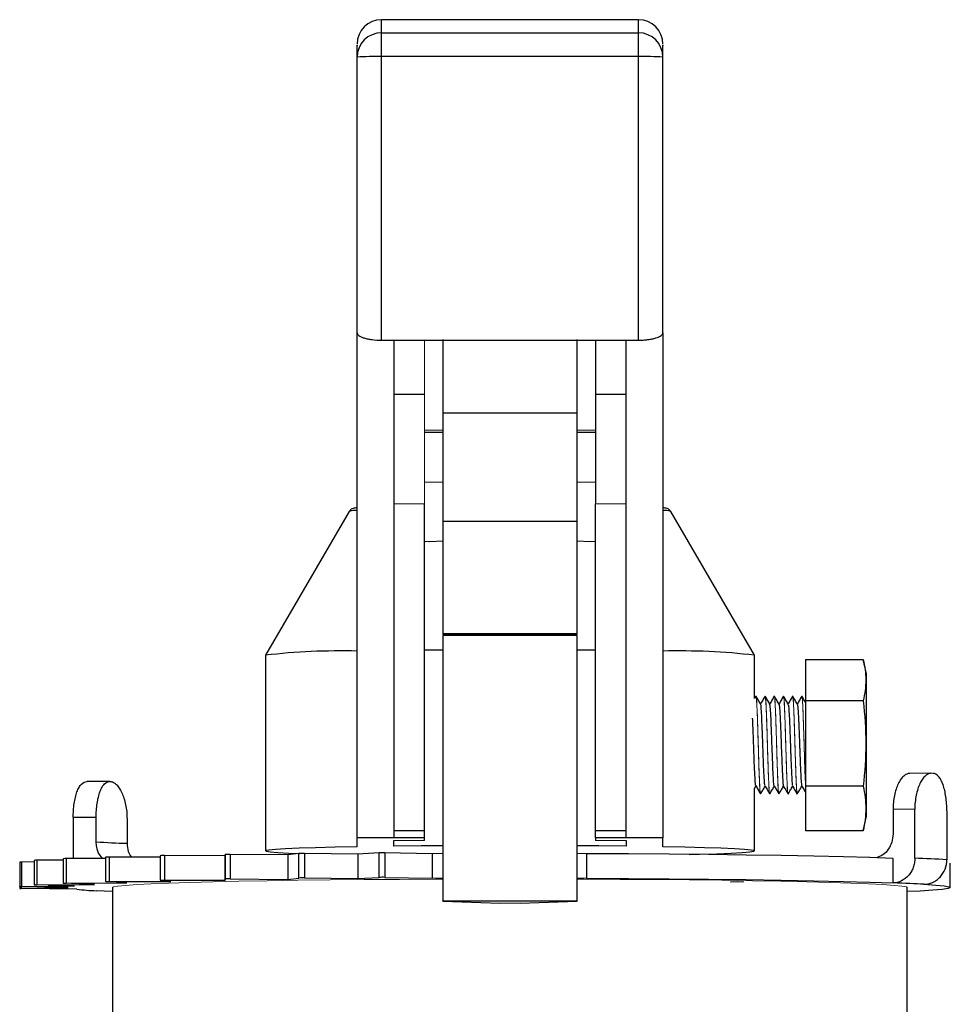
# Model space of a CAD drawing. Header units: millimetres. Extents: x 277 to 1383, y -326 to 567.
# Tile 17 of 17: x 1272 to 1348, y 227 to 307. Entities that reach past the tile are written whole.
import ezdxf

# ---------------------------------------------------------------- set-up
doc = ezdxf.new("R2010")
doc.units = ezdxf.units.MM

msp = doc.modelspace()

# ---------------------------------------------------------------- linework, layer by layer
at = {"color": 7, "linetype": 'Continuous', "lineweight": 25}
for p, q in [((1322.988, 307.333), (1301.988, 307.333)), ((1301.988, 304.31), (1301.988, 306.262)), ((1301.988, 306.262), (1322.988, 306.262)), ((1322.988, 304.31), (1322.988, 306.262)), ((1301.988, 281.127), (1301.988, 304.31)), ((1322.988, 304.31), (1301.988, 304.31)), ((1322.988, 281.127), (1322.988, 304.31)), ((1299.988, 281.721), (1299.988, 304.267)), ((1324.988, 281.721), (1324.988, 304.267)), ((1299.988, 240.448), (1299.988, 281.721)), ((1301.988, 281.127), (1322.988, 281.127)), ((1302.988, 281.127), (1302.988, 240.448)), ((1306.988, 281.196), (1306.988, 275.182)), ((1317.988, 275.182), (1317.988, 281.196)), ((1319.488, 281.127), (1319.488, 276.716)), ((1321.988, 240.448), (1321.988, 281.127)), ((1324.988, 281.721), (1324.988, 240.448)), ((1302.988, 276.716), (1305.488, 276.716)), ((1319.488, 276.716), (1321.988, 276.716)), ((1319.488, 276.716), (1319.488, 267.756)), ((1306.988, 275.182), (1317.988, 275.182)), ((1306.988, 275.182), (1306.988, 266.327)), ((1317.988, 266.327), (1317.988, 275.182)), ((1305.488, 273.617), (1306.988, 273.617)), ((1317.988, 273.617), (1319.488, 273.617)), ((1305.488, 241.015), (1305.488, 267.756)), ((1319.488, 241.015), (1319.488, 267.756)), ((1299.347, 267.127), (1292.49, 255.375)), ((1332.487, 255.375), (1325.629, 267.127)), ((1306.988, 266.327), (1306.988, 257.141)), ((1306.988, 266.327), (1317.988, 266.327)), ((1317.988, 257.141), (1317.988, 266.327)), ((1305.936, 264.656), (1306.988, 264.719)), ((1317.988, 264.714), (1319.041, 264.656)), ((1306.988, 257.141), (1317.988, 257.141)), ((1306.988, 257.141), (1306.988, 257.064)), ((1306.988, 257.064), (1317.988, 257.064)), ((1306.988, 256.989), (1306.988, 235.277)), ((1317.988, 256.989), (1306.988, 256.989)), ((1317.988, 257.064), (1317.988, 257.141)), ((1317.988, 235.277), (1317.988, 256.989)), ((1292.488, 255.369), (1292.488, 239.373)), ((1306.988, 255.783), (1305.488, 255.772)), ((1319.488, 255.772), (1317.988, 255.783)), ((1332.488, 251.839), (1332.488, 255.369)), ((1336.637, 255.022), (1341.366, 255.022)), ((1336.637, 255.022), (1336.637, 251.653)), ((1341.637, 253.845), (1341.366, 255.025)), ((1341.637, 248.148), (1341.637, 253.845)), ((1332.594, 252.023), (1332.488, 251.841)), ((1333.727, 251.378), (1333.717, 251.331)), ((1341.366, 251.653), (1336.637, 251.653)), ((1336.637, 251.653), (1336.637, 244.654)), ((1341.637, 242.201), (1341.637, 248.148)), ((1346.923, 245.716), (1345.142, 245.697)), ((1279.767, 245.048), (1277.881, 245.034)), ((1332.488, 244.469), (1332.599, 244.661)), ((1332.488, 239.373), (1332.488, 244.481)), ((1333.363, 244.688), (1333.357, 244.702)), ((1341.366, 244.654), (1336.637, 244.654)), ((1336.637, 244.654), (1336.637, 241.025)), ((1345.584, 242.774), (1343.803, 242.754)), ((1343.803, 242.754), (1343.803, 240.755)), ((1345.584, 238.775), (1345.584, 242.774)), ((1348.204, 242.652), (1348.204, 238.652)), ((1278.653, 242.108), (1276.773, 242.093)), ((1276.773, 242.093), (1276.773, 238.743)), ((1278.653, 240.109), (1278.653, 242.108)), ((1281.173, 241.991), (1281.173, 239.991)), ((1341.366, 241.022), (1341.637, 242.201)), ((1305.488, 241.015), (1302.988, 241.015)), ((1305.488, 240.444), (1305.488, 241.015)), ((1321.988, 241.015), (1319.488, 241.015)), ((1319.488, 240.444), (1319.488, 241.015)), ((1341.366, 241.025), (1336.637, 241.025)), ((1341.366, 241.025), (1341.377, 241.107)), ((1302.988, 240.448), (1299.988, 240.448)), ((1299.988, 239.709), (1299.988, 240.448)), ((1302.988, 240.444), (1302.988, 240.448)), ((1305.488, 240.444), (1302.988, 240.444)), ((1302.988, 239.752), (1302.988, 240.209)), ((1305.488, 240.209), (1305.488, 240.444)), ((1319.488, 240.444), (1319.488, 240.209)), ((1321.988, 240.444), (1319.488, 240.444)), ((1324.988, 240.448), (1321.988, 240.448)), ((1321.988, 240.448), (1321.988, 240.444)), ((1321.988, 240.209), (1321.988, 239.752)), ((1324.988, 239.709), (1324.988, 240.448)), ((1295.233, 239.152), (1294.334, 239.045)), ((1295.233, 237.152), (1295.233, 239.152)), ((1300.033, 239.103), (1295.678, 239.156)), ((1295.678, 239.156), (1295.678, 237.157)), ((1301.783, 239.204), (1300.033, 239.103)), ((1300.033, 239.103), (1300.033, 237.103)), ((1301.783, 237.205), (1301.783, 239.204)), ((1306.111, 239.138), (1302.257, 239.207)), ((1302.257, 239.207), (1302.257, 237.208)), ((1306.988, 239.17), (1306.111, 239.138)), ((1306.111, 239.138), (1306.111, 237.138)), ((1318.74, 239.136), (1317.988, 239.164)), ((1318.74, 239.136), (1318.74, 237.136)), ((1272.398, 238.446), (1272.398, 236.447)), ((1273.591, 238.465), (1272.548, 238.452)), ((1272.548, 238.452), (1272.548, 236.452)), ((1273.591, 238.594), (1273.591, 236.594)), ((1275.957, 238.617), (1273.788, 238.6)), ((1273.788, 238.6), (1273.788, 236.6)), ((1275.957, 238.734), (1275.957, 236.735)), ((1279.424, 238.753), (1276.204, 238.741)), ((1276.204, 238.741), (1276.204, 236.741)), ((1279.424, 238.864), (1279.424, 236.865)), ((1283.886, 238.871), (1279.723, 238.871)), ((1279.723, 238.871), (1279.723, 236.871)), ((1283.886, 238.979), (1283.886, 236.98)), ((1289.186, 238.967), (1284.237, 238.985)), ((1284.237, 238.985), (1284.237, 236.986)), ((1289.208, 239.076), (1289.186, 238.967)), ((1289.186, 238.967), (1289.186, 236.967)), ((1289.208, 237.076), (1289.208, 239.076)), ((1294.334, 239.045), (1289.61, 239.082)), ((1289.61, 239.082), (1289.61, 237.082)), ((1294.334, 239.045), (1294.334, 237.045)), ((1343.803, 236.756), (1343.803, 238.755)), ((1348.488, 236.374), (1348.488, 238.373)), ((1278.505, 236.637), (1275.997, 236.732)), ((1276.204, 236.741), (1281.15, 236.76)), ((1281.15, 236.76), (1279.441, 236.863)), ((1279.723, 236.871), (1284.746, 236.871)), ((1284.746, 236.871), (1283.89, 236.979)), ((1284.237, 236.986), (1289.186, 236.967)), ((1289.186, 236.967), (1289.208, 237.076)), ((1289.61, 237.082), (1294.334, 237.045)), ((1294.334, 237.045), (1295.233, 237.152)), ((1295.678, 237.157), (1300.033, 237.103)), ((1300.033, 237.103), (1301.783, 237.205)), ((1302.257, 237.208), (1306.111, 237.138)), ((1306.111, 237.138), (1306.988, 237.171)), ((1317.988, 237.164), (1318.74, 237.136)), ((1272.414, 236.445), (1272.414, 236.297)), ((1276.363, 236.372), (1272.504, 236.442)), ((1272.521, 236.302), (1276.363, 236.372)), ((1272.548, 236.452), (1276.893, 236.507)), ((1277.073, 236.235), (1272.563, 236.292)), ((1276.893, 236.507), (1273.661, 236.59)), ((1273.788, 236.6), (1278.505, 236.637)), ((1279.949, 236.049), (1278.653, 236.11)), ((1279.974, 236.374), (1279.974, 224.376)), ((1344.974, 224.376), (1344.974, 236.374)), ((1306.988, 235.273), (1306.988, 235.277)), ((1306.988, 235.277), (1317.988, 235.277)), ((1306.988, 235.273), (1311.662, 235.105)), ((1313.315, 235.105), (1317.988, 235.273)), ((1317.988, 235.273), (1317.988, 235.277))]:
    msp.add_line(p, q, dxfattribs=at)
at = {"color": 8, "linetype": 'Continuous', "lineweight": 25}
for p, q in [((1301.988, 306.262), (1301.988, 307.333)), ((1322.988, 306.262), (1322.988, 307.333)), ((1272.521, 236.442), (1272.521, 236.302))]:
    msp.add_line(p, q, dxfattribs=at)
at = {"color": 144, "linetype": 'Continuous', "lineweight": 18}
for p, q in [((1305.488, 276.716), (1305.488, 281.127)), ((1305.488, 267.756), (1305.488, 276.716)), ((1306.988, 273.758), (1305.488, 273.758)), ((1319.488, 273.758), (1317.988, 273.758)), ((1306.988, 269.531), (1305.488, 269.531)), ((1319.488, 269.531), (1317.988, 269.531)), ((1302.988, 267.756), (1305.488, 267.756)), ((1321.988, 267.756), (1319.488, 267.756)), ((1305.488, 264.656), (1305.936, 264.656)), ((1319.041, 264.656), (1319.488, 264.656)), ((1332.579, 251.915), (1332.594, 252.022)), ((1333.339, 251.986), (1333.344, 252.022)), ((1334.082, 251.934), (1334.094, 252.022)), ((1334.1, 252.022), (1334.083, 251.942)), ((1347.068, 245.711), (1346.954, 245.716)), ((1332.969, 244.024), (1332.973, 244.049)), ((1332.983, 244.072), (1332.975, 244.024)), ((1333.719, 244.024), (1333.738, 244.135)), ((1333.735, 244.063), (1333.725, 244.024)), ((1334.469, 244.024), (1334.486, 244.09)), ((1334.483, 244.076), (1334.474, 244.024)), ((1335.219, 244.024), (1335.229, 244.081)), ((1335.234, 244.076), (1335.225, 244.024)), ((1335.97, 244.024), (1335.991, 244.132)), ((1335.983, 244.071), (1335.974, 244.025)), ((1302.988, 240.209), (1305.488, 240.209)), ((1319.488, 240.209), (1321.988, 240.209)), ((1331.618, 236.854), (1331.093, 236.826)), ((1311.662, 235.105), (1313.315, 235.105))]:
    msp.add_line(p, q, dxfattribs=at)
at = {"color": 144, "linetype": 'Continuous', "lineweight": 18, "flags": 128}
for points in [[(1305.936, 264.656), (1305.543, 264.652), (1305.488, 264.651)], [(1319.488, 264.651), (1319.434, 264.652), (1319.041, 264.656)], [(1345.182, 245.696), (1345.181, 245.696), (1345.18, 245.696), (1345.179, 245.696), (1345.178, 245.696), (1345.177, 245.696), (1345.175, 245.696), (1345.174, 245.696), (1345.173, 245.696)], [(1279.974, 236.374), (1280.055, 236.423), (1280.411, 236.488), (1281.049, 236.552), (1281.963, 236.614), (1283.146, 236.675), (1284.586, 236.732), (1286.271, 236.787), (1288.187, 236.838), (1290.316, 236.885), (1292.639, 236.927), (1295.137, 236.965), (1297.788, 236.997), (1300.567, 237.024), (1303.451, 237.045), (1306.414, 237.06), (1306.988, 237.062)], [(1317.988, 237.062), (1318.534, 237.06), (1321.498, 237.045), (1324.382, 237.024), (1327.161, 236.997), (1329.811, 236.965), (1332.309, 236.927), (1334.633, 236.885), (1336.762, 236.838), (1338.677, 236.787), (1340.363, 236.732), (1341.803, 236.675), (1342.985, 236.614), (1343.9, 236.552), (1344.538, 236.488), (1344.894, 236.423), (1344.974, 236.374)]]:
    msp.add_lwpolyline(points, dxfattribs=at)
at = {"color": 7, "linetype": 'Continuous', "lineweight": 25, "flags": 128}
for points in [[(1279.795, 245.048), (1279.796, 245.048), (1279.797, 245.048), (1279.798, 245.048), (1279.799, 245.048), (1279.8, 245.048), (1279.801, 245.047), (1279.802, 245.047), (1279.804, 245.047)], [(1299.988, 239.709), (1298.188, 239.674), (1296.598, 239.634), (1295.242, 239.591), (1294.142, 239.544), (1293.311, 239.495), (1292.764, 239.444), (1292.508, 239.392), (1292.547, 239.34), (1292.881, 239.288), (1293.503, 239.238), (1294.406, 239.189), (1295.276, 239.154)], [(1306.988, 239.787), (1305.233, 239.774), (1302.988, 239.752)], [(1321.988, 239.752), (1319.744, 239.774), (1317.988, 239.787)], [(1343.803, 238.755), (1341.919, 238.819), (1339.754, 238.879), (1337.328, 238.934), (1334.664, 238.983), (1331.788, 239.027), (1328.728, 239.064), (1325.512, 239.095), (1322.172, 239.119), (1318.74, 239.136)], [(1327.138, 239.08), (1327.982, 239.101), (1329.401, 239.144), (1330.571, 239.189), (1331.474, 239.238), (1332.096, 239.288), (1332.429, 239.34), (1332.468, 239.392), (1332.212, 239.444), (1331.665, 239.495), (1330.835, 239.544), (1329.734, 239.591), (1328.379, 239.634), (1326.789, 239.674), (1324.988, 239.709)], [(1275.997, 236.732), (1275.969, 236.733), (1275.957, 236.735), (1275.963, 236.736), (1275.985, 236.738), (1276.023, 236.739), (1276.074, 236.74), (1276.136, 236.741), (1276.204, 236.741)], [(1279.441, 236.863), (1279.425, 236.864), (1279.426, 236.866), (1279.444, 236.867), (1279.478, 236.868), (1279.526, 236.87), (1279.585, 236.87), (1279.652, 236.871), (1279.723, 236.871)], [(1283.89, 236.979), (1283.887, 236.98), (1283.9, 236.982), (1283.93, 236.983), (1283.974, 236.984), (1284.03, 236.985), (1284.096, 236.986), (1284.166, 236.986), (1284.237, 236.986)], [(1318.74, 237.136), (1322.172, 237.119), (1325.512, 237.095), (1328.728, 237.065), (1331.788, 237.027), (1334.664, 236.984), (1337.328, 236.934), (1339.754, 236.879), (1341.919, 236.82), (1343.803, 236.756)], [(1272.504, 236.442), (1272.456, 236.443), (1272.421, 236.444), (1272.402, 236.446), (1272.399, 236.447), (1272.414, 236.449), (1272.445, 236.45), (1272.491, 236.451), (1272.548, 236.452)], [(1272.563, 236.292), (1272.506, 236.292), (1272.461, 236.294), (1272.43, 236.295), (1272.415, 236.297), (1272.418, 236.298), (1272.437, 236.3), (1272.472, 236.301), (1272.521, 236.302)], [(1273.661, 236.59), (1273.622, 236.591), (1273.598, 236.593), (1273.591, 236.594), (1273.602, 236.596), (1273.628, 236.597), (1273.67, 236.599), (1273.724, 236.6), (1273.788, 236.6)], [(1346.324, 236.638), (1347.293, 236.572), (1347.98, 236.503), (1348.379, 236.434), (1348.486, 236.365), (1348.301, 236.295), (1347.825, 236.226), (1347.063, 236.158), (1346.019, 236.092), (1344.974, 236.04)]]:
    msp.add_lwpolyline(points, dxfattribs=at)
at = {"color": 7, "linetype": 'Continuous', "lineweight": 25}
for centre, radius, start, end in [((1301.988, 305.333), 2, 90, 180), ((1322.988, 305.333), 2, 360, 90), ((1301.986, 304.264), 1.997, 89.91953, 179.9193), ((1322.991, 304.264), 1.997, 0.0807, 90.08047), ((1301.489, 281.023), 23.293, 88.77058, 93.6928), ((1323.488, 281.023), 23.293, 86.3072, 91.22942), ((1298.617, 202.397), 53.326, 88.52611, 96.59921), ((1326.36, 202.397), 53.326, 83.40079, 91.47389), ((1285.61, 362.272), 122.361, 266.74055, 267.92218), ((1295.53, 231.736), 7.422, 88.85573, 92.28948), ((1302.073, 229.914), 9.295, 88.86787, 91.78909), ((1272.52, 237.196), 1.256, 88.72455, 95.55047), ((1273.74, 236.956), 1.645, 88.32988, 95.19495), ((1276.148, 236.112), 2.629, 88.77383, 94.16755), ((1279.655, 235.082), 3.789, 88.96934, 93.49886), ((1284.132, 235.113), 3.874, 88.435, 93.63622), ((1289.486, 233.961), 5.123, 88.61099, 93.10959), ((1340.905, 110.597), 128.263, 86.7379, 87.90936), ((1289.486, 231.961), 5.123, 88.61099, 93.10959), ((1295.53, 229.736), 7.422, 88.85573, 92.28948), ((1302.073, 227.915), 9.295, 88.86787, 91.78909), ((1280.2, 265.61), 29.541, 263.92396, 266.99795)]:
    msp.add_arc(centre, radius, start, end, dxfattribs=at)
at = {"color": 8, "linetype": 'Continuous', "lineweight": 25}
for centre, start, end in [((1299.911, 265.304), 87.6837, 107.19331), ((1325.066, 265.304), 72.80669, 92.3163)]:
    msp.add_arc(centre, 1.908, start, end, dxfattribs=at)
at = {"color": 7, "linetype": 'Continuous', "lineweight": 25}
for points, knots in [([(1299.988, 304.267), (1299.988, 304.721), (1299.988, 305.358), (1299.988, 305.237), (1299.988, 305.203)], [0, 0, 0, 0, 0.711457, 1, 1, 1, 1]), ([(1324.988, 304.267), (1324.988, 304.721), (1324.988, 305.358), (1324.988, 305.237), (1324.988, 305.203)], [0, 0, 0, 0, 0.711457, 1, 1, 1, 1]), ([(1299.988, 281.721), (1299.988, 281.684), (1300.001, 281.648), (1300.05, 281.575), (1300.086, 281.538), (1300.183, 281.468), (1300.243, 281.434), (1300.384, 281.37), (1300.466, 281.339), (1300.649, 281.282), (1300.748, 281.257), (1300.965, 281.212), (1301.084, 281.192), (1301.45, 281.144), (1301.717, 281.127), (1301.988, 281.127)], [0, 0, 0, 0, 0.125, 0.125, 0.25, 0.25, 0.375, 0.375, 0.5, 0.5, 0.625, 0.625, 0.75, 0.75, 1, 1, 1, 1]), ([(1322.988, 281.127), (1323.124, 281.127), (1323.257, 281.131), (1323.518, 281.148), (1323.647, 281.16), (1323.892, 281.192), (1324.008, 281.211), (1324.226, 281.256), (1324.328, 281.282), (1324.6, 281.366), (1324.745, 281.433), (1324.89, 281.538), (1324.927, 281.574), (1324.976, 281.647), (1324.988, 281.684), (1324.988, 281.721)], [0, 0, 0, 0, 0.125, 0.125, 0.25, 0.25, 0.375, 0.375, 0.5, 0.5, 0.75, 0.75, 0.875, 0.875, 1, 1, 1, 1]), ([(1299.967, 267.422), (1299.907, 267.415), (1299.795, 267.403), (1299.689, 267.372), (1299.553, 267.344), (1299.441, 267.237), (1299.403, 267.2)], [0, 0, 0, 0, 0.379279, 0.710932, 0.900002, 1, 1, 1, 1]), ([(1325.575, 267.193), (1325.563, 267.209), (1325.508, 267.288), (1325.359, 267.353), (1325.242, 267.391), (1325.143, 267.408), (1325.025, 267.418), (1324.988, 267.422)], [0, 0, 0, 0, 0.031356, 0.155918, 0.405295, 0.814735, 1, 1, 1, 1]), ([(1332.983, 251.37), (1332.92, 251.479), (1332.794, 251.697), (1332.668, 251.915), (1332.605, 252.024)], [0, 0, 0, 0, 0.499942, 1, 1, 1, 1]), ([(1333.341, 252.019), (1333.279, 251.91), (1333.156, 251.699), (1333.034, 251.487), (1332.975, 251.385)], [0, 0, 0, 0, 0.514661, 1, 1, 1, 1]), ([(1333.734, 251.368), (1333.671, 251.477), (1333.546, 251.694), (1333.42, 251.912), (1333.357, 252.021)], [0, 0, 0, 0, 0.4999375, 1, 1, 1, 1]), ([(1334.092, 252.021), (1334.029, 251.912), (1333.907, 251.7), (1333.784, 251.488), (1333.724, 251.385)], [0, 0, 0, 0, 0.514087, 1, 1, 1, 1]), ([(1334.483, 251.37), (1334.42, 251.479), (1334.294, 251.698), (1334.167, 251.916), (1334.104, 252.026)], [0, 0, 0, 0, 0.499957, 1, 1, 1, 1]), ([(1334.843, 252.022), (1334.78, 251.913), (1334.657, 251.7), (1334.534, 251.488), (1334.475, 251.385)], [0, 0, 0, 0, 0.514049, 1, 1, 1, 1]), ([(1335.233, 251.368), (1335.17, 251.477), (1335.044, 251.696), (1334.917, 251.914), (1334.854, 252.023)], [0, 0, 0, 0, 0.49996, 1, 1, 1, 1]), ([(1335.593, 252.023), (1335.53, 251.914), (1335.407, 251.701), (1335.284, 251.488), (1335.224, 251.384)], [0, 0, 0, 0, 0.512453, 1, 1, 1, 1]), ([(1335.984, 251.366), (1335.921, 251.475), (1335.795, 251.694), (1335.668, 251.912), (1335.605, 252.021)], [0, 0, 0, 0, 0.499954, 1, 1, 1, 1]), ([(1336.344, 252.022), (1336.28, 251.913), (1336.157, 251.7), (1336.034, 251.487), (1335.974, 251.383)], [0, 0, 0, 0, 0.5121609, 1, 1, 1, 1]), ([(1336.637, 251.536), (1336.606, 251.589), (1336.512, 251.751), (1336.419, 251.913), (1336.355, 252.023)], [0, 0, 0, 0, 0.326892, 1, 1, 1, 1]), ([(1333.341, 244.737), (1333.333, 244.742), (1333.31, 244.757), (1333.272, 245.304), (1333.226, 246.256), (1333.181, 247.486), (1333.135, 248.785), (1333.09, 249.983), (1333.044, 250.871), (1333.008, 251.342), (1332.987, 251.322), (1332.981, 251.316)], [0, 0, 0, 0, 0.065926, 0.19216, 0.318394, 0.44463, 0.570867, 0.697104, 0.823343, 0.949583, 1, 1, 1, 1]), ([(1334.092, 244.682), (1334.092, 244.68), (1334.076, 244.627), (1334.045, 244.972), (1334, 245.712), (1333.954, 246.84), (1333.909, 248.121), (1333.863, 249.395), (1333.818, 250.46), (1333.774, 251.191), (1333.745, 251.298), (1333.732, 251.348)], [0, 0, 0, 0, 0.00437, 0.130617, 0.256863, 0.383108, 0.509353, 0.635596, 0.761838, 0.888079, 1, 1, 1, 1]), ([(1334.467, 251.36), (1334.468, 251.367), (1334.469, 251.376), (1334.471, 251.377), (1334.473, 251.379), (1334.478, 251.38), (1334.49, 251.361), (1334.513, 251.244), (1334.543, 250.898), (1334.579, 250.217), (1334.614, 249.372), (1334.647, 248.462), (1334.67, 247.811), (1334.681, 247.483), (1334.694, 247.127), (1334.707, 246.801), (1334.731, 246.209), (1334.754, 245.646), (1334.791, 245.036), (1334.818, 244.766), (1334.84, 244.664), (1334.851, 244.676), (1334.857, 244.683)], [0, 0, 0, 0, 0.008083, 0.009728, 0.012534, 0.021627, 0.053741, 0.09937, 0.194556, 0.286976, 0.376597, 0.463434, 0.541705, 0.553219, 0.554565, 0.640762, 0.645625, 0.736645, 0.827651, 0.918659, 0.95078, 1, 1, 1, 1]), ([(1335.231, 251.338), (1335.238, 251.332), (1335.256, 251.318), (1335.274, 251.107), (1335.3, 250.756), (1335.32, 250.403), (1335.343, 249.874), (1335.361, 249.425), (1335.378, 248.974), (1335.39, 248.655), (1335.393, 248.57), (1335.394, 248.546), (1335.406, 248.211), (1335.418, 247.851), (1335.432, 247.47), (1335.438, 247.306), (1335.449, 247.002), (1335.471, 246.447), (1335.488, 246.023), (1335.511, 245.529), (1335.535, 245.122), (1335.558, 244.862), (1335.569, 244.776), (1335.571, 244.765), (1335.579, 244.713), (1335.586, 244.711), (1335.593, 244.708)], [0, 0, 0, 0, 0.057127, 0.14507, 0.155199, 0.270757, 0.302088, 0.35121, 0.423481, 0.442253, 0.447276, 0.449134, 0.44939, 0.547359, 0.553265, 0.563426, 0.596512, 0.645631, 0.738541, 0.743654, 0.841624, 0.926161, 0.935695, 0.939233, 0.939724, 1, 1, 1, 1]), ([(1335.982, 251.336), (1335.987, 251.335), (1336.005, 251.333), (1336.033, 251.017), (1336.069, 250.428), (1336.104, 249.611), (1336.136, 248.768), (1336.159, 248.102), (1336.183, 247.439), (1336.208, 246.757), (1336.231, 246.196), (1336.242, 245.938), (1336.245, 245.872), (1336.246, 245.854), (1336.257, 245.625), (1336.269, 245.399), (1336.293, 245.032), (1336.305, 244.876), (1336.318, 244.784), (1336.32, 244.771), (1336.326, 244.732), (1336.337, 244.684), (1336.349, 244.642), (1336.356, 244.682), (1336.358, 244.69)], [0, 0, 0, 0, 0.042096, 0.136673, 0.23125, 0.325827, 0.420404, 0.482239, 0.515224, 0.609801, 0.679899, 0.697931, 0.702683, 0.70438, 0.70459, 0.788398, 0.799271, 0.893849, 0.895487, 0.898352, 0.907762, 0.941297, 0.988716, 1, 1, 1, 1]), ([(1332.605, 244.726), (1332.6, 244.704), (1332.58, 244.619), (1332.544, 244.972), (1332.498, 245.739), (1332.453, 246.869), (1332.407, 248.147), (1332.365, 249.362), (1332.337, 249.965), (1332.325, 250.235)], [0, 0, 0, 0, 0.056331, 0.218681, 0.38103, 0.543378, 0.705724, 0.868071, 1, 1, 1, 1]), ([(1345.173, 245.696), (1345.09, 245.7), (1345.007, 245.684), (1344.841, 245.616), (1344.757, 245.562), (1344.594, 245.419), (1344.516, 245.33), (1344.366, 245.119), (1344.293, 244.995), (1344.163, 244.724), (1344.103, 244.575), (1343.998, 244.252), (1343.953, 244.079), (1343.879, 243.721), (1343.851, 243.534), (1343.813, 243.148), (1343.803, 242.952), (1343.803, 242.754)], [0, 0, 0, 0, 0.125, 0.125, 0.25, 0.25, 0.375, 0.375, 0.5, 0.5, 0.625, 0.625, 0.75, 0.75, 0.875, 0.875, 1, 1, 1, 1]), ([(1346.954, 245.716), (1346.871, 245.72), (1346.787, 245.704), (1346.621, 245.635), (1346.536, 245.582), (1346.374, 245.438), (1346.295, 245.349), (1346.145, 245.138), (1346.073, 245.015), (1345.943, 244.743), (1345.883, 244.595), (1345.778, 244.271), (1345.733, 244.099), (1345.624, 243.562), (1345.584, 243.17), (1345.584, 242.774)], [0, 0, 0, 0, 0.125, 0.125, 0.25, 0.25, 0.375, 0.375, 0.5, 0.5, 0.625, 0.625, 0.75, 0.75, 1, 1, 1, 1]), ([(1348.204, 242.652), (1348.204, 242.85), (1348.197, 243.045), (1348.171, 243.43), (1348.151, 243.621), (1348.099, 243.988), (1348.067, 244.162), (1347.99, 244.492), (1347.944, 244.649), (1347.844, 244.931), (1347.788, 245.059), (1347.666, 245.284), (1347.599, 245.381), (1347.39, 245.616), (1347.232, 245.703), (1347.068, 245.711)], [0, 0, 0, 0, 0.125, 0.125, 0.25, 0.25, 0.375, 0.375, 0.5, 0.5, 0.625, 0.625, 0.75, 0.75, 1, 1, 1, 1]), ([(1276.773, 242.093), (1276.773, 242.292), (1276.78, 242.486), (1276.806, 242.868), (1276.826, 243.057), (1276.878, 243.417), (1276.91, 243.588), (1276.987, 243.909), (1277.032, 244.061), (1277.133, 244.332), (1277.189, 244.454), (1277.311, 244.666), (1277.378, 244.756), (1277.587, 244.969), (1277.745, 245.041), (1277.909, 245.033)], [0, 0, 0, 0, 0.125, 0.125, 0.25, 0.25, 0.375, 0.375, 0.5, 0.5, 0.625, 0.625, 0.75, 0.75, 1, 1, 1, 1]), ([(1278.653, 242.108), (1278.653, 242.306), (1278.659, 242.501), (1278.685, 242.883), (1278.705, 243.072), (1278.758, 243.432), (1278.79, 243.603), (1278.867, 243.924), (1278.913, 244.076), (1279.013, 244.347), (1279.069, 244.468), (1279.193, 244.681), (1279.259, 244.771), (1279.47, 244.984), (1279.629, 245.056), (1279.795, 245.048)], [0, 0, 0, 0, 0.125, 0.125, 0.25, 0.25, 0.375, 0.375, 0.5, 0.5, 0.625, 0.625, 0.75, 0.75, 1, 1, 1, 1]), ([(1279.804, 245.047), (1279.887, 245.043), (1279.97, 245.02), (1280.136, 244.937), (1280.22, 244.876), (1280.383, 244.718), (1280.461, 244.623), (1280.611, 244.399), (1280.683, 244.27), (1280.814, 243.988), (1280.873, 243.835), (1280.979, 243.503), (1281.024, 243.327), (1281.097, 242.964), (1281.126, 242.774), (1281.164, 242.385), (1281.173, 242.189), (1281.173, 241.991)], [0, 0, 0, 0, 0.125, 0.125, 0.25, 0.25, 0.375, 0.375, 0.5, 0.5, 0.625, 0.625, 0.75, 0.75, 0.875, 0.875, 1, 1, 1, 1]), ([(1332.59, 244.678), (1332.653, 244.57), (1332.778, 244.352), (1332.904, 244.134), (1332.967, 244.026)], [0, 0, 0, 0, 0.499959, 1, 1, 1, 1]), ([(1332.981, 244.024), (1333.044, 244.133), (1333.167, 244.345), (1333.29, 244.558), (1333.35, 244.661)], [0, 0, 0, 0, 0.512382, 1, 1, 1, 1]), ([(1333.339, 244.68), (1333.402, 244.571), (1333.528, 244.354), (1333.654, 244.136), (1333.716, 244.027)], [0, 0, 0, 0, 0.4999453, 1, 1, 1, 1]), ([(1333.732, 244.027), (1333.795, 244.136), (1333.918, 244.347), (1334.04, 244.559), (1334.099, 244.661)], [0, 0, 0, 0, 0.514789, 1, 1, 1, 1]), ([(1334.09, 244.677), (1334.153, 244.569), (1334.279, 244.351), (1334.405, 244.133), (1334.468, 244.024)], [0, 0, 0, 0, 0.499939, 1, 1, 1, 1]), ([(1334.48, 244.025), (1334.543, 244.134), (1334.666, 244.346), (1334.789, 244.559), (1334.849, 244.662)], [0, 0, 0, 0, 0.51404, 1, 1, 1, 1]), ([(1334.843, 244.672), (1334.905, 244.566), (1335.03, 244.35), (1335.155, 244.134), (1335.218, 244.025)], [0, 0, 0, 0, 0.494687, 1, 1, 1, 1]), ([(1335.23, 244.022), (1335.293, 244.132), (1335.417, 244.345), (1335.54, 244.558), (1335.6, 244.662)], [0, 0, 0, 0, 0.513106, 1, 1, 1, 1]), ([(1335.591, 244.677), (1335.654, 244.568), (1335.78, 244.35), (1335.906, 244.132), (1335.969, 244.023)], [0, 0, 0, 0, 0.499951, 1, 1, 1, 1]), ([(1335.98, 244.024), (1336.044, 244.134), (1336.167, 244.346), (1336.29, 244.559), (1336.35, 244.662)], [0, 0, 0, 0, 0.513692, 1, 1, 1, 1]), ([(1336.339, 244.68), (1336.403, 244.571), (1336.493, 244.414), (1336.584, 244.257), (1336.611, 244.21)], [0, 0, 0, 0, 0.695731, 1, 1, 1, 1]), ([(1343.803, 240.755), (1343.784, 240.53), (1343.745, 240.079), (1343.437, 239.481), (1342.994, 239.013), (1342.618, 238.869), (1342.433, 238.798)], [0, 0, 0, 0, 0.252019, 0.504035, 0.756147, 1, 1, 1, 1]), ([(1279.19, 238.752), (1279.101, 238.847), (1278.863, 239.101), (1278.687, 239.592), (1278.663, 239.962), (1278.653, 240.109)], [0, 0, 0, 0, 0.26558, 0.7085901, 1, 1, 1, 1]), ([(1281.173, 239.991), (1281.189, 239.764), (1281.217, 239.358), (1281.415, 239.02), (1281.502, 238.871)], [0, 0, 0, 0, 0.559231, 1, 1, 1, 1]), ([(1345.584, 238.775), (1345.584, 238.643), (1345.573, 238.513), (1345.528, 238.257), (1345.493, 238.129), (1345.404, 237.886), (1345.349, 237.771), (1345.22, 237.552), (1345.145, 237.449), (1344.899, 237.169), (1344.7, 237.018), (1344.272, 236.814), (1344.039, 236.758), (1343.803, 236.756)], [0, 0, 0, 0, 0.125, 0.125, 0.25, 0.25, 0.375, 0.375, 0.5, 0.5, 0.75, 0.75, 1, 1, 1, 1]), ([(1346.324, 236.638), (1346.448, 236.639), (1346.57, 236.653), (1346.81, 236.706), (1346.93, 236.745), (1347.157, 236.847), (1347.265, 236.909), (1347.469, 237.056), (1347.566, 237.141), (1347.826, 237.419), (1347.966, 237.643), (1348.154, 238.126), (1348.204, 238.388), (1348.204, 238.652)], [0, 0, 0, 0, 0.125, 0.125, 0.25, 0.25, 0.375, 0.375, 0.5, 0.5, 0.75, 0.75, 1, 1, 1, 1])]:
    msp.add_open_spline(points, degree=3, knots=knots, dxfattribs=at)
for points in [[(1341.366, 255.022), (1341.5, 254.46), (1341.663, 253.337), (1341.5, 252.214), (1341.366, 251.653)], [(1341.366, 251.653), (1341.5, 250.486), (1341.663, 248.154), (1341.5, 245.821), (1341.366, 244.654)], [(1341.366, 244.654), (1341.5, 244.049), (1341.663, 242.84), (1341.5, 241.63), (1341.366, 241.025)], [(1346.324, 236.638), (1345.638, 236.679), (1344.795, 236.718), (1343.803, 236.756)]]:
    msp.add_open_spline(points, degree=3, dxfattribs=at)
at = {"color": 144, "linetype": 'Continuous', "lineweight": 18}
for points, knots in [([(1332.594, 252.022), (1332.61, 252.033), (1332.625, 251.941), (1332.657, 251.561), (1332.672, 251.274), (1332.703, 250.549), (1332.719, 250.112), (1332.75, 249.154), (1332.766, 248.633), (1332.797, 247.586), (1332.813, 247.06), (1332.844, 246.084), (1332.86, 245.634), (1332.891, 244.878), (1332.907, 244.572), (1332.938, 244.151), (1332.953, 244.035), (1332.969, 244.024)], [0, 0, 0, 0, 0.125, 0.125, 0.25, 0.25, 0.375, 0.375, 0.5, 0.5, 0.625, 0.625, 0.75, 0.75, 0.875, 0.875, 1, 1, 1, 1]), ([(1333.344, 252.022), (1333.36, 252.033), (1333.375, 251.941), (1333.407, 251.561), (1333.422, 251.274), (1333.453, 250.549), (1333.469, 250.112), (1333.5, 249.154), (1333.516, 248.633), (1333.547, 247.586), (1333.563, 247.06), (1333.594, 246.084), (1333.61, 245.634), (1333.641, 244.878), (1333.657, 244.572), (1333.688, 244.151), (1333.703, 244.035), (1333.719, 244.024)], [0, 0, 0, 0, 0.125, 0.125, 0.25, 0.25, 0.375, 0.375, 0.5, 0.5, 0.625, 0.625, 0.75, 0.75, 0.875, 0.875, 1, 1, 1, 1]), ([(1334.094, 252.022), (1334.11, 252.033), (1334.125, 251.941), (1334.157, 251.561), (1334.172, 251.274), (1334.203, 250.549), (1334.219, 250.112), (1334.25, 249.154), (1334.266, 248.633), (1334.297, 247.586), (1334.313, 247.06), (1334.344, 246.084), (1334.36, 245.634), (1334.391, 244.878), (1334.406, 244.572), (1334.438, 244.151), (1334.453, 244.035), (1334.469, 244.024)], [0, 0, 0, 0, 0.125, 0.125, 0.25, 0.25, 0.375, 0.375, 0.5, 0.5, 0.625, 0.625, 0.75, 0.75, 0.875, 0.875, 1, 1, 1, 1]), ([(1334.474, 244.024), (1334.458, 244.096), (1334.427, 244.239), (1334.391, 244.992), (1334.36, 245.787), (1334.327, 246.71), (1334.289, 248.105), (1334.238, 249.663), (1334.209, 250.569), (1334.177, 251.283), (1334.16, 251.572), (1334.143, 251.777), (1334.136, 251.865), (1334.124, 251.98), (1334.113, 251.995), (1334.108, 252.002)], [0, 0, 0, 0, 0.128372, 0.255537, 0.298405, 0.383309, 0.510151, 0.636727, 0.764823, 0.772427, 0.892267, 0.894591, 0.911522, 0.957268, 1, 1, 1, 1]), ([(1334.817, 251.901), (1334.819, 251.917), (1334.823, 251.947), (1334.829, 251.979), (1334.833, 252), (1334.838, 252.012), (1334.841, 252.019), (1334.843, 252.021), (1334.844, 252.022)], [0, 0, 0, 0, 0.230096, 0.434782, 0.614089, 0.768048, 0.896682, 1, 1, 1, 1]), ([(1334.844, 252.022), (1334.854, 252.005), (1334.87, 251.978), (1334.901, 251.658), (1334.939, 250.98), (1334.97, 250.073), (1335.002, 249.115), (1335.033, 248.076), (1335.079, 246.536), (1335.125, 245.19), (1335.16, 244.523), (1335.183, 244.232), (1335.197, 244.09), (1335.208, 244.059), (1335.215, 244.042)], [0, 0, 0, 0, 0.081622, 0.127845, 0.253934, 0.380812, 0.387684, 0.506306, 0.631936, 0.757939, 0.883891, 0.905505, 0.948225, 1, 1, 1, 1]), ([(1335.579, 251.98), (1335.581, 251.988), (1335.584, 252.003), (1335.589, 252.014), (1335.592, 252.02), (1335.594, 252.021), (1335.594, 252.022)], [0, 0, 0, 0, 0.356977, 0.642655, 0.857008, 1, 1, 1, 1]), ([(1335.594, 252.022), (1335.596, 252.022), (1335.6, 252.023), (1335.606, 252.012), (1335.613, 251.991), (1335.619, 251.956), (1335.626, 251.906), (1335.633, 251.839), (1335.642, 251.746), (1335.652, 251.607), (1335.664, 251.412), (1335.677, 251.174), (1335.692, 250.833), (1335.711, 250.341), (1335.735, 249.646), (1335.759, 248.896), (1335.779, 248.213), (1335.802, 247.445), (1335.826, 246.672), (1335.852, 245.875), (1335.871, 245.336), (1335.889, 244.95), (1335.902, 244.694), (1335.915, 244.465), (1335.927, 244.299), (1335.938, 244.178), (1335.948, 244.1), (1335.958, 244.042), (1335.966, 244.03), (1335.97, 244.024)], [0, 0, 0, 0, 0.01507, 0.031066, 0.047984, 0.065825, 0.084583, 0.104256, 0.124839, 0.151586, 0.187411, 0.21955, 0.249602, 0.311612, 0.373786, 0.439583, 0.498592, 0.537276, 0.622783, 0.685771, 0.749058, 0.784925, 0.820426, 0.851062, 0.89214, 0.91595, 0.941855, 0.969867, 1, 1, 1, 1]), ([(1336.636, 245.121), (1336.626, 245.363), (1336.614, 245.673), (1336.601, 246.061), (1336.597, 246.178), (1336.586, 246.491), (1336.573, 246.89), (1336.559, 247.343), (1336.541, 247.949), (1336.527, 248.479), (1336.513, 248.931), (1336.512, 248.947), (1336.51, 249.004), (1336.496, 249.446), (1336.467, 250.284), (1336.442, 250.992), (1336.413, 251.526), (1336.391, 251.827), (1336.37, 251.991), (1336.357, 252.024), (1336.343, 252.028), (1336.334, 251.939), (1336.327, 251.875)], [0, 0, 0, 0, 0.095427, 0.121747, 0.129546, 0.133767, 0.223494, 0.251265, 0.267547, 0.400879, 0.401007, 0.402151, 0.40545, 0.418134, 0.534439, 0.667774, 0.691745, 0.801401, 0.868315, 0.910363, 0.935291, 1, 1, 1, 1]), ([(1336.341, 251.998), (1336.343, 252.007), (1336.358, 252.101), (1336.375, 251.936), (1336.403, 251.61), (1336.432, 251.121), (1336.465, 250.236), (1336.494, 249.38), (1336.521, 248.477), (1336.554, 247.365), (1336.595, 246.005), (1336.624, 245.325), (1336.638, 244.986)], [0, 0, 0, 0, 0.014425, 0.15511, 0.18051, 0.296114, 0.436797, 0.528195, 0.577964, 0.718644, 0.859324, 1, 1, 1, 1]), ([(1332.975, 244.024), (1332.959, 244.096), (1332.928, 244.238), (1332.881, 245.192), (1332.834, 246.533), (1332.787, 248.111), (1332.741, 249.678), (1332.694, 250.976), (1332.649, 251.838), (1332.621, 251.934), (1332.608, 251.978)], [0, 0, 0, 0, 0.127608, 0.255215, 0.382823, 0.51043, 0.638038, 0.765645, 0.893252, 1, 1, 1, 1]), ([(1333.725, 244.024), (1333.709, 244.095), (1333.678, 244.238), (1333.631, 245.192), (1333.584, 246.533), (1333.537, 248.111), (1333.491, 249.678), (1333.444, 250.976), (1333.4, 251.831), (1333.372, 251.926), (1333.359, 251.969)], [0, 0, 0, 0, 0.128134, 0.256267, 0.3844, 0.512534, 0.640667, 0.7688, 0.896933, 1, 1, 1, 1]), ([(1335.225, 244.024), (1335.209, 244.097), (1335.176, 244.241), (1335.131, 245.202), (1335.082, 246.551), (1335.036, 248.132), (1334.99, 249.691), (1334.942, 250.981), (1334.9, 251.837), (1334.87, 251.932), (1334.857, 251.975)], [0, 0, 0, 0, 0.128591, 0.2563, 0.38542, 0.512499, 0.640137, 0.767134, 0.894568, 1, 1, 1, 1]), ([(1335.974, 244.025), (1335.958, 244.093), (1335.936, 244.19), (1335.906, 244.707), (1335.872, 245.383), (1335.835, 246.55), (1335.798, 247.686), (1335.768, 248.733), (1335.744, 249.555), (1335.713, 250.419), (1335.682, 251.183), (1335.648, 251.843), (1335.621, 251.931), (1335.608, 251.971)], [0, 0, 0, 0, 0.127658, 0.181877, 0.258716, 0.385654, 0.512072, 0.533855, 0.643512, 0.715982, 0.779097, 0.898738, 1, 1, 1, 1]), ([(1330.477, 236.828), (1330.529, 236.829), (1330.929, 236.84), (1331.297, 236.848), (1331.618, 236.854)], [0, 0, 0, 0, 0.127435, 1, 1, 1, 1])]:
    msp.add_open_spline(points, degree=3, knots=knots, dxfattribs=at)

doc.saveas('drawing.dxf')
